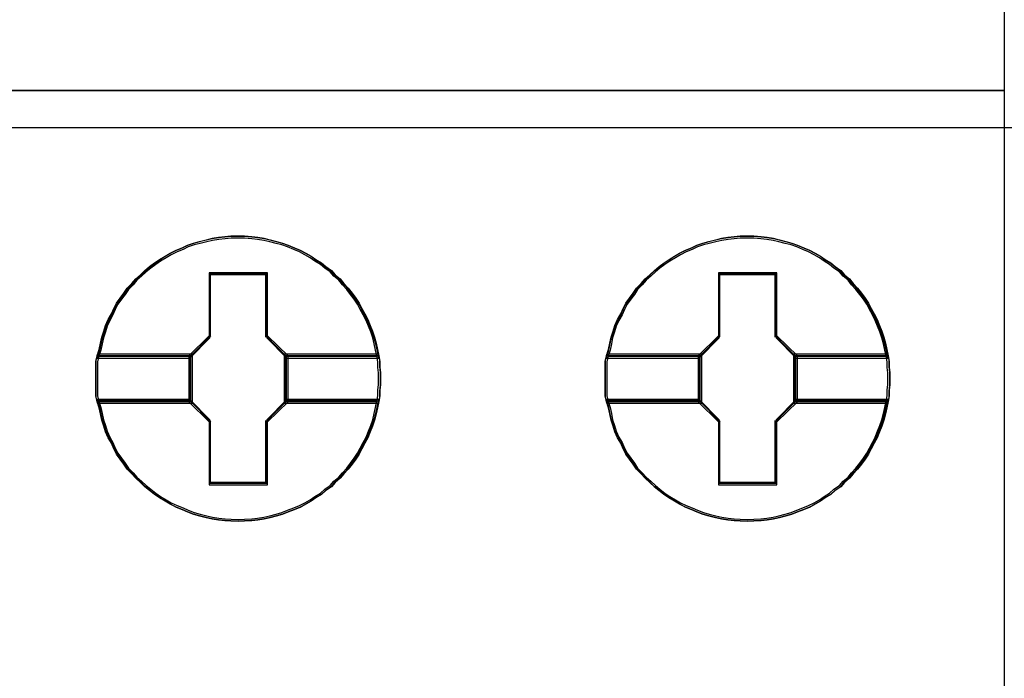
# Model space of a CAD drawing. Extents: x -543332 to -314699, y -9028 to 155584.
# Tile 95 of 256: x -448164 to -447989, y 27014 to 27131. Entities that reach past the tile are written whole.
import ezdxf

# ---------------------------------------------------------------- set-up
doc = ezdxf.new("R2010")
doc.units = 0
doc.header["$MEASUREMENT"] = 0
doc.layers.get('0').update_dxf_attribs({"color": 8})
doc.layers.add('45', color=8, linetype='Continuous')
doc.layers.add('50', color=7, linetype='Continuous')

# ---------------------------------------------------------------- blocks, each defined once
blk = doc.blocks.new('*U1080')
at = {"layer": '50', "color": 7}
blk.add_lwpolyline([(61.983887, -137.34823), (386.017439, -137.34823), (386.017439, -183.650891), (61.983887, -183.650891), (61.983887, -137.34823)], dxfattribs=at)
blk = doc.blocks.new('*A1088')
at = {"layer": '45', "color": 7}
for points in [[(205.998799, -118.999294), (224.001988, -118.999294), (224.001988, -201.99453), (205.998799, -201.99453), (205.998799, -118.999294)], [(205.993497, -182.988857), (224.00729, -182.988857), (205.993497, -182.988857)], [(212.918004, -188.107391), (212.918004, -188.213985), (212.906172, -188.314658), (212.906172, -188.41533), (212.888424, -188.516003), (212.86476, -188.628519), (212.841096, -188.735114), (212.811516, -188.84763), (212.77602, -188.954225), (212.734608, -189.054897), (212.693196, -189.161492), (212.639952, -189.256242), (212.586708, -189.356915), (212.53938, -189.451665), (212.48022, -189.540494), (212.415144, -189.629323), (212.344153, -189.718151), (212.267245, -189.801058), (212.202169, -189.878043), (212.113429, -189.955028), (212.048353, -190.032013), (211.947781, -190.097154), (211.870873, -190.168217), (211.770301, -190.227436), (211.687477, -190.286655), (211.592821, -190.339952), (211.492249, -190.39325), (211.391677, -190.434703), (211.279273, -190.476156), (211.178701, -190.51761), (211.072213, -190.547219), (210.959809, -190.576829), (210.853321, -190.600517), (210.740917, -190.618282), (210.634429, -190.630126), (210.504277, -190.636048), (210.397789, -190.64197), (210.261721, -190.636048), (210.155233, -190.630126), (210.04283, -190.618282), (209.930426, -190.600517), (209.823938, -190.576829), (209.705618, -190.547219), (209.59913, -190.51761), (209.492642, -190.476156), (209.397986, -190.434703), (209.291498, -190.39325), (209.18501, -190.339952), (209.09627, -190.286655), (208.995698, -190.227436), (208.906958, -190.168217), (208.818218, -190.097154), (208.735394, -190.032013), (208.65257, -189.955028), (208.569746, -189.878043), (208.498754, -189.801058), (208.41593, -189.718151), (208.35677, -189.629323), (208.291694, -189.540494), (208.226618, -189.451665), (208.17929, -189.356915), (208.137878, -189.256242), (208.078718, -189.161492), (208.03139, -189.054897), (208.00181, -188.954225), (207.966314, -188.84763), (207.94265, -188.735114), (207.918986, -188.628519), (207.88349, -188.516003), (207.859826, -188.41533), (207.859826, -188.314658), (207.859826, -188.213985), (207.859826, -188.107391), (207.859826, -188.006718), (207.859826, -187.906046), (207.859826, -187.805373), (207.88349, -187.704701), (207.918986, -187.592184), (207.94265, -187.479668), (207.966314, -187.373074), (208.00181, -187.266479), (208.03139, -187.165807), (208.078718, -187.059212), (208.137878, -186.95854), (208.17929, -186.863789), (208.226618, -186.769038), (208.291694, -186.68021), (208.35677, -186.591381), (208.41593, -186.502552), (208.498754, -186.419645), (208.569746, -186.336739), (208.65257, -186.265676), (208.735394, -186.188691), (208.818218, -186.117628), (208.906958, -186.052487), (208.995698, -185.993268), (209.09627, -185.934049), (209.18501, -185.880751), (209.291498, -185.827454), (209.397986, -185.786001), (209.492642, -185.738625), (209.59913, -185.703094), (209.705618, -185.673484), (209.823938, -185.643875), (209.930426, -185.620187), (210.04283, -185.602421), (210.155233, -185.590578), (210.261721, -185.578734), (210.397789, -185.578734), (210.504277, -185.578734), (210.634429, -185.590578), (210.740917, -185.602421), (210.853321, -185.620187), (210.959809, -185.643875), (211.072213, -185.673484), (211.178701, -185.703094), (211.279273, -185.738625), (211.391677, -185.786001), (211.492249, -185.827454), (211.592821, -185.880751), (211.687477, -185.934049), (211.770301, -185.993268), (211.870873, -186.052487), (211.947781, -186.117628), (212.048353, -186.188691), (212.113429, -186.265676), (212.202169, -186.336739), (212.267245, -186.419645), (212.344153, -186.502552), (212.415144, -186.591381), (212.48022, -186.68021), (212.53938, -186.769038), (212.586708, -186.863789), (212.639952, -186.95854), (212.693196, -187.059212), (212.734608, -187.165807), (212.77602, -187.266479), (212.811516, -187.373074), (212.841096, -187.479668), (212.86476, -187.592184), (212.888424, -187.704701), (212.906172, -187.805373), (212.906172, -187.906046), (212.918004, -188.006718), (212.918004, -188.107391)], [(210.398097, -185.578734), (210.262023, -185.578734), (210.15553, -185.590787), (210.043121, -185.60284), (209.930712, -185.620919), (209.824219, -185.645026), (209.705894, -185.675158), (209.599402, -185.705291), (209.492909, -185.74145), (209.398249, -185.789663), (209.291756, -185.831848), (209.185263, -185.886087), (209.096519, -185.940326), (208.995943, -186.000591), (208.907199, -186.060857), (208.818455, -186.127149), (208.735627, -186.199467), (208.6528, -186.277812), (208.569972, -186.350131), (208.498977, -186.434502), (208.416149, -186.518874), (208.356987, -186.609272), (208.291908, -186.69967), (208.226829, -186.790068), (208.179499, -186.886493), (208.138085, -186.982917), (208.078922, -187.085368), (208.031592, -187.193846), (208.002011, -187.296297), (207.966513, -187.404775), (207.942848, -187.513253), (207.919183, -187.627757), (207.883686, -187.742261), (209.534323, -187.742261), (209.889298, -187.380669), (209.889298, -186.247679), (210.900979, -186.247679), (210.900979, -187.380669), (211.255955, -187.742261), (212.888843, -187.742261), (212.865178, -187.627757), (212.841513, -187.513253), (212.811931, -187.404775), (212.776434, -187.296297), (212.73502, -187.193846), (212.693606, -187.085368), (212.64036, -186.982917), (212.587114, -186.886493), (212.539783, -186.790068), (212.480621, -186.69967), (212.415542, -186.609272), (212.344547, -186.518874), (212.267635, -186.434502), (212.202557, -186.350131), (212.113813, -186.277812), (212.048734, -186.199467), (211.948157, -186.127149), (211.871246, -186.060857), (211.770669, -186.000591), (211.687842, -185.940326), (211.593182, -185.886087), (211.492605, -185.831848), (211.392029, -185.789663), (211.27962, -185.74145), (211.179043, -185.705291), (211.072551, -185.675158), (210.960142, -185.645026), (210.853649, -185.620919), (210.74124, -185.60284), (210.634747, -185.590787), (210.50459, -185.578734), (210.398097, -185.578734)], [(207.883686, -187.742261), (209.534323, -187.742261), (209.889298, -187.380669), (209.889298, -186.247679), (210.900979, -186.247679), (210.900979, -187.380669), (211.255955, -187.742261), (212.888843, -187.742261), (212.865178, -187.627757), (212.841513, -187.513253), (212.811931, -187.404775), (212.776434, -187.296297), (212.73502, -187.193846), (212.693606, -187.085368), (212.64036, -186.982917), (212.587114, -186.886493), (212.539783, -186.790068), (212.480621, -186.69967), (212.415542, -186.609272), (212.344547, -186.518874), (212.267635, -186.434502), (212.202557, -186.350131), (212.113813, -186.277812), (212.048734, -186.199467), (211.948157, -186.127149), (211.871246, -186.060857), (211.770669, -186.000591), (211.687842, -185.940326), (211.593182, -185.886087), (211.492605, -185.831848), (211.392029, -185.789663), (211.27962, -185.74145), (211.179043, -185.705291), (211.072551, -185.675158), (210.960142, -185.645026), (210.853649, -185.620919), (210.74124, -185.60284), (210.634747, -185.590787), (210.50459, -185.578734), (210.398097, -185.578734), (210.262023, -185.578734), (210.15553, -185.590787), (210.043121, -185.60284), (209.930712, -185.620919), (209.824219, -185.645026), (209.705894, -185.675158), (209.599402, -185.705291), (209.492909, -185.74145), (209.398249, -185.789663), (209.291756, -185.831848), (209.185263, -185.886087), (209.096519, -185.940326), (208.995943, -186.000591), (208.907199, -186.060857), (208.818455, -186.127149), (208.735627, -186.199467), (208.6528, -186.277812), (208.569972, -186.350131), (208.498977, -186.434502), (208.416149, -186.518874), (208.356987, -186.609272), (208.291908, -186.69967), (208.226829, -186.790068), (208.179499, -186.886493), (208.138085, -186.982917), (208.078922, -187.085368), (208.031592, -187.193846), (208.002011, -187.296297), (207.966513, -187.404775), (207.942848, -187.513253), (207.919183, -187.627757), (207.883686, -187.742261)], [(210.397946, -185.610511), (210.263602, -185.610511), (210.158463, -185.62221), (210.047483, -185.633909), (209.936503, -185.651458), (209.831364, -185.674856), (209.714543, -185.704103), (209.609404, -185.733351), (209.504265, -185.768448), (209.410808, -185.815244), (209.305669, -185.856191), (209.20053, -185.908836), (209.112914, -185.961482), (209.013616, -186.019977), (208.926001, -186.078472), (208.838385, -186.142816), (208.75661, -186.21301), (208.674835, -186.289054), (208.593061, -186.359248), (208.522968, -186.441141), (208.441193, -186.523034), (208.382783, -186.610777), (208.318531, -186.698519), (208.254279, -186.786262), (208.207551, -186.879854), (208.166664, -186.973446), (208.108253, -187.072887), (208.061525, -187.178178), (208.032319, -187.27762), (207.997273, -187.382911), (207.973909, -187.488202), (207.950545, -187.599343), (207.915498, -187.710483), (209.545152, -187.710483), (209.895616, -187.359513), (209.895616, -186.259806), (210.894436, -186.259806), (210.894436, -187.359513), (211.244899, -187.710483), (212.85703, -187.710483), (212.833666, -187.599343), (212.810302, -187.488202), (212.781097, -187.382911), (212.74605, -187.27762), (212.705163, -187.178178), (212.664276, -187.072887), (212.611706, -186.973446), (212.559137, -186.879854), (212.512408, -186.786262), (212.453998, -186.698519), (212.389746, -186.610777), (212.319653, -186.523034), (212.24372, -186.441141), (212.179468, -186.359248), (212.091852, -186.289054), (212.027601, -186.21301), (211.928303, -186.142816), (211.852369, -186.078472), (211.753071, -186.019977), (211.671296, -185.961482), (211.577839, -185.908836), (211.478542, -185.856191), (211.379244, -185.815244), (211.268264, -185.768448), (211.168966, -185.733351), (211.063827, -185.704103), (210.952847, -185.674856), (210.847708, -185.651458), (210.736728, -185.633909), (210.631589, -185.62221), (210.503085, -185.610511), (210.397946, -185.610511)], [(207.915498, -187.710483), (209.545152, -187.710483), (209.895616, -187.359513), (209.895616, -186.259806), (210.894436, -186.259806), (210.894436, -187.359513), (211.244899, -187.710483), (212.85703, -187.710483), (212.833666, -187.599343), (212.810302, -187.488202), (212.781097, -187.382911), (212.74605, -187.27762), (212.705163, -187.178178), (212.664276, -187.072887), (212.611706, -186.973446), (212.559137, -186.879854), (212.512408, -186.786262), (212.453998, -186.698519), (212.389746, -186.610777), (212.319653, -186.523034), (212.24372, -186.441141), (212.179468, -186.359248), (212.091852, -186.289054), (212.027601, -186.21301), (211.928303, -186.142816), (211.852369, -186.078472), (211.753071, -186.019977), (211.671296, -185.961482), (211.577839, -185.908836), (211.478542, -185.856191), (211.379244, -185.815244), (211.268264, -185.768448), (211.168966, -185.733351), (211.063827, -185.704103), (210.952847, -185.674856), (210.847708, -185.651458), (210.736728, -185.633909), (210.631589, -185.62221), (210.503085, -185.610511), (210.397946, -185.610511), (210.263602, -185.610511), (210.158463, -185.62221), (210.047483, -185.633909), (209.936503, -185.651458), (209.831364, -185.674856), (209.714543, -185.704103), (209.609404, -185.733351), (209.504265, -185.768448), (209.410808, -185.815244), (209.305669, -185.856191), (209.20053, -185.908836), (209.112914, -185.961482), (209.013616, -186.019977), (208.926001, -186.078472), (208.838385, -186.142816), (208.75661, -186.21301), (208.674835, -186.289054), (208.593061, -186.359248), (208.522968, -186.441141), (208.441193, -186.523034), (208.382783, -186.610777), (208.318531, -186.698519), (208.254279, -186.786262), (208.207551, -186.879854), (208.166664, -186.973446), (208.108253, -187.072887), (208.061525, -187.178178), (208.032319, -187.27762), (207.997273, -187.382911), (207.973909, -187.488202), (207.950545, -187.599343), (207.915498, -187.710483)], [(221.968643, -188.107391), (221.968643, -188.213985), (221.956811, -188.314658), (221.956811, -188.41533), (221.939063, -188.516003), (221.915399, -188.628519), (221.891735, -188.735114), (221.862155, -188.84763), (221.826659, -188.954225), (221.785247, -189.054897), (221.743835, -189.161492), (221.690591, -189.256242), (221.637347, -189.356915), (221.590019, -189.451665), (221.530859, -189.540494), (221.465783, -189.629323), (221.394791, -189.718151), (221.317883, -189.801058), (221.252808, -189.878043), (221.164068, -189.955028), (221.098992, -190.032013), (220.99842, -190.097154), (220.921512, -190.168217), (220.82094, -190.227436), (220.738116, -190.286655), (220.64346, -190.339952), (220.542888, -190.39325), (220.442316, -190.434703), (220.329912, -190.476156), (220.22934, -190.51761), (220.122852, -190.547219), (220.010448, -190.576829), (219.90396, -190.600517), (219.791556, -190.618282), (219.685068, -190.630126), (219.554916, -190.636048), (219.448428, -190.64197), (219.31236, -190.636048), (219.205872, -190.630126), (219.093468, -190.618282), (218.981064, -190.600517), (218.874577, -190.576829), (218.756257, -190.547219), (218.649769, -190.51761), (218.543281, -190.476156), (218.448625, -190.434703), (218.342137, -190.39325), (218.235649, -190.339952), (218.146909, -190.286655), (218.046337, -190.227436), (217.957597, -190.168217), (217.868857, -190.097154), (217.786033, -190.032013), (217.703209, -189.955028), (217.620385, -189.878043), (217.549393, -189.801058), (217.466569, -189.718151), (217.407409, -189.629323), (217.342333, -189.540494), (217.277257, -189.451665), (217.229929, -189.356915), (217.188517, -189.256242), (217.129357, -189.161492), (217.082029, -189.054897), (217.052449, -188.954225), (217.016953, -188.84763), (216.993289, -188.735114), (216.969625, -188.628519), (216.934129, -188.516003), (216.910465, -188.41533), (216.910465, -188.314658), (216.910465, -188.213985), (216.910465, -188.107391), (216.910465, -188.006718), (216.910465, -187.906046), (216.910465, -187.805373), (216.934129, -187.704701), (216.969625, -187.592184), (216.993289, -187.479668), (217.016953, -187.373074), (217.052449, -187.266479), (217.082029, -187.165807), (217.129357, -187.059212), (217.188517, -186.95854), (217.229929, -186.863789), (217.277257, -186.769038), (217.342333, -186.68021), (217.407409, -186.591381), (217.466569, -186.502552), (217.549393, -186.419645), (217.620385, -186.336739), (217.703209, -186.265676), (217.786033, -186.188691), (217.868857, -186.117628), (217.957597, -186.052487), (218.046337, -185.993268), (218.146909, -185.934049), (218.235649, -185.880751), (218.342137, -185.827454), (218.448625, -185.786001), (218.543281, -185.738625), (218.649769, -185.703094), (218.756257, -185.673484), (218.874577, -185.643875), (218.981064, -185.620187), (219.093468, -185.602421), (219.205872, -185.590578), (219.31236, -185.578734), (219.448428, -185.578734), (219.554916, -185.578734), (219.685068, -185.590578), (219.791556, -185.602421), (219.90396, -185.620187), (220.010448, -185.643875), (220.122852, -185.673484), (220.22934, -185.703094), (220.329912, -185.738625), (220.442316, -185.786001), (220.542888, -185.827454), (220.64346, -185.880751), (220.738116, -185.934049), (220.82094, -185.993268), (220.921512, -186.052487), (220.99842, -186.117628), (221.098992, -186.188691), (221.164068, -186.265676), (221.252808, -186.336739), (221.317883, -186.419645), (221.394791, -186.502552), (221.465783, -186.591381), (221.530859, -186.68021), (221.590019, -186.769038), (221.637347, -186.863789), (221.690591, -186.95854), (221.743835, -187.059212), (221.785247, -187.165807), (221.826659, -187.266479), (221.862155, -187.373074), (221.891735, -187.479668), (221.915399, -187.592184), (221.939063, -187.704701), (221.956811, -187.805373), (221.956811, -187.906046), (221.968643, -188.006718), (221.968643, -188.107391)], [(219.446085, -185.578734), (219.310011, -185.578734), (219.203518, -185.590787), (219.091109, -185.60284), (218.9787, -185.620919), (218.872207, -185.645026), (218.753882, -185.675158), (218.647389, -185.705291), (218.540897, -185.74145), (218.446237, -185.789663), (218.339744, -185.831848), (218.233251, -185.886087), (218.144507, -185.940326), (218.043931, -186.000591), (217.955187, -186.060857), (217.866443, -186.127149), (217.783615, -186.199467), (217.700788, -186.277812), (217.61796, -186.350131), (217.546965, -186.434502), (217.464137, -186.518874), (217.404975, -186.609272), (217.339896, -186.69967), (217.274817, -186.790068), (217.227487, -186.886493), (217.186073, -186.982917), (217.12691, -187.085368), (217.07958, -187.193846), (217.049999, -187.296297), (217.014501, -187.404775), (216.990836, -187.513253), (216.967171, -187.627757), (216.931674, -187.742261), (218.582311, -187.742261), (218.937286, -187.380669), (218.937286, -186.247679), (219.948967, -186.247679), (219.948967, -187.380669), (220.303943, -187.742261), (221.936831, -187.742261), (221.913166, -187.627757), (221.889501, -187.513253), (221.859919, -187.404775), (221.824422, -187.296297), (221.783008, -187.193846), (221.741594, -187.085368), (221.688348, -186.982917), (221.635101, -186.886493), (221.587771, -186.790068), (221.528609, -186.69967), (221.46353, -186.609272), (221.392535, -186.518874), (221.315623, -186.434502), (221.250544, -186.350131), (221.161801, -186.277812), (221.096722, -186.199467), (220.996145, -186.127149), (220.919234, -186.060857), (220.818657, -186.000591), (220.73583, -185.940326), (220.64117, -185.886087), (220.540593, -185.831848), (220.440017, -185.789663), (220.327608, -185.74145), (220.227031, -185.705291), (220.120539, -185.675158), (220.00813, -185.645026), (219.901637, -185.620919), (219.789228, -185.60284), (219.682735, -185.590787), (219.552577, -185.578734), (219.446085, -185.578734)], [(216.931674, -187.742261), (218.582311, -187.742261), (218.937286, -187.380669), (218.937286, -186.247679), (219.948967, -186.247679), (219.948967, -187.380669), (220.303943, -187.742261), (221.936831, -187.742261), (221.913166, -187.627757), (221.889501, -187.513253), (221.859919, -187.404775), (221.824422, -187.296297), (221.783008, -187.193846), (221.741594, -187.085368), (221.688348, -186.982917), (221.635101, -186.886493), (221.587771, -186.790068), (221.528609, -186.69967), (221.46353, -186.609272), (221.392535, -186.518874), (221.315623, -186.434502), (221.250544, -186.350131), (221.161801, -186.277812), (221.096722, -186.199467), (220.996145, -186.127149), (220.919234, -186.060857), (220.818657, -186.000591), (220.73583, -185.940326), (220.64117, -185.886087), (220.540593, -185.831848), (220.440017, -185.789663), (220.327608, -185.74145), (220.227031, -185.705291), (220.120539, -185.675158), (220.00813, -185.645026), (219.901637, -185.620919), (219.789228, -185.60284), (219.682735, -185.590787), (219.552577, -185.578734), (219.446085, -185.578734), (219.310011, -185.578734), (219.203518, -185.590787), (219.091109, -185.60284), (218.9787, -185.620919), (218.872207, -185.645026), (218.753882, -185.675158), (218.647389, -185.705291), (218.540897, -185.74145), (218.446237, -185.789663), (218.339744, -185.831848), (218.233251, -185.886087), (218.144507, -185.940326), (218.043931, -186.000591), (217.955187, -186.060857), (217.866443, -186.127149), (217.783615, -186.199467), (217.700788, -186.277812), (217.61796, -186.350131), (217.546965, -186.434502), (217.464137, -186.518874), (217.404975, -186.609272), (217.339896, -186.69967), (217.274817, -186.790068), (217.227487, -186.886493), (217.186073, -186.982917), (217.12691, -187.085368), (217.07958, -187.193846), (217.049999, -187.296297), (217.014501, -187.404775), (216.990836, -187.513253), (216.967171, -187.627757), (216.931674, -187.742261)], [(219.445934, -185.610511), (219.31159, -185.610511), (219.206451, -185.62221), (219.095471, -185.633909), (218.984491, -185.651458), (218.879352, -185.674856), (218.762531, -185.704103), (218.657392, -185.733351), (218.552253, -185.768448), (218.458796, -185.815244), (218.353657, -185.856191), (218.248518, -185.908836), (218.160902, -185.961482), (218.061604, -186.019977), (217.973989, -186.078472), (217.886373, -186.142816), (217.804598, -186.21301), (217.722823, -186.289054), (217.641048, -186.359248), (217.570956, -186.441141), (217.489181, -186.523034), (217.43077, -186.610777), (217.366519, -186.698519), (217.302267, -186.786262), (217.255539, -186.879854), (217.214651, -186.973446), (217.156241, -187.072887), (217.109512, -187.178178), (217.080307, -187.27762), (217.045261, -187.382911), (217.021897, -187.488202), (216.998532, -187.599343), (216.963486, -187.710483), (218.59314, -187.710483), (218.943604, -187.359513), (218.943604, -186.259806), (219.942424, -186.259806), (219.942424, -187.359513), (220.292887, -187.710483), (221.905018, -187.710483), (221.881654, -187.599343), (221.85829, -187.488202), (221.829085, -187.382911), (221.794038, -187.27762), (221.753151, -187.178178), (221.712264, -187.072887), (221.659694, -186.973446), (221.607125, -186.879854), (221.560396, -186.786262), (221.501986, -186.698519), (221.437734, -186.610777), (221.367641, -186.523034), (221.291708, -186.441141), (221.227456, -186.359248), (221.13984, -186.289054), (221.075589, -186.21301), (220.976291, -186.142816), (220.900357, -186.078472), (220.801059, -186.019977), (220.719284, -185.961482), (220.625827, -185.908836), (220.526529, -185.856191), (220.427232, -185.815244), (220.316251, -185.768448), (220.216954, -185.733351), (220.111815, -185.704103), (220.000835, -185.674856), (219.895696, -185.651458), (219.784715, -185.633909), (219.679577, -185.62221), (219.551073, -185.610511), (219.445934, -185.610511)], [(216.963486, -187.710483), (218.59314, -187.710483), (218.943604, -187.359513), (218.943604, -186.259806), (219.942424, -186.259806), (219.942424, -187.359513), (220.292887, -187.710483), (221.905018, -187.710483), (221.881654, -187.599343), (221.85829, -187.488202), (221.829085, -187.382911), (221.794038, -187.27762), (221.753151, -187.178178), (221.712264, -187.072887), (221.659694, -186.973446), (221.607125, -186.879854), (221.560396, -186.786262), (221.501986, -186.698519), (221.437734, -186.610777), (221.367641, -186.523034), (221.291708, -186.441141), (221.227456, -186.359248), (221.13984, -186.289054), (221.075589, -186.21301), (220.976291, -186.142816), (220.900357, -186.078472), (220.801059, -186.019977), (220.719284, -185.961482), (220.625827, -185.908836), (220.526529, -185.856191), (220.427232, -185.815244), (220.316251, -185.768448), (220.216954, -185.733351), (220.111815, -185.704103), (220.000835, -185.674856), (219.895696, -185.651458), (219.784715, -185.633909), (219.679577, -185.62221), (219.551073, -185.610511), (219.445934, -185.610511), (219.31159, -185.610511), (219.206451, -185.62221), (219.095471, -185.633909), (218.984491, -185.651458), (218.879352, -185.674856), (218.762531, -185.704103), (218.657392, -185.733351), (218.552253, -185.768448), (218.458796, -185.815244), (218.353657, -185.856191), (218.248518, -185.908836), (218.160902, -185.961482), (218.061604, -186.019977), (217.973989, -186.078472), (217.886373, -186.142816), (217.804598, -186.21301), (217.722823, -186.289054), (217.641048, -186.359248), (217.570956, -186.441141), (217.489181, -186.523034), (217.43077, -186.610777), (217.366519, -186.698519), (217.302267, -186.786262), (217.255539, -186.879854), (217.214651, -186.973446), (217.156241, -187.072887), (217.109512, -187.178178), (217.080307, -187.27762), (217.045261, -187.382911), (217.021897, -187.488202), (216.998532, -187.599343), (216.963486, -187.710483)], [(210.912973, -186.227527), (209.875461, -186.227527), (209.875461, -187.345919), (209.511422, -187.702853), (209.511422, -188.517851), (209.875461, -188.874785), (209.875461, -189.993177), (210.912973, -189.993177), (210.912973, -188.874785), (211.277013, -188.517851), (211.277013, -187.702853), (210.912973, -187.345919), (210.912973, -186.227527)], [(210.894279, -186.259305), (209.894155, -186.259305), (209.894155, -187.358821), (209.543235, -187.70973), (209.543235, -188.510973), (209.894155, -188.861883), (209.894155, -189.961399), (210.894279, -189.961399), (210.894279, -188.861883), (211.2452, -188.510973), (211.2452, -187.70973), (210.894279, -187.358821), (210.894279, -186.259305)], [(209.885218, -186.25136), (210.903216, -186.25136), (209.885218, -186.25136)], [(209.885218, -187.368874), (209.885218, -186.25136), (209.885218, -187.368874)], [(210.884659, -187.368874), (210.884659, -186.25136), (210.884659, -187.368874)], [(219.963612, -186.227527), (218.9261, -186.227527), (218.9261, -187.345919), (218.562061, -187.702853), (218.562061, -188.517851), (218.9261, -188.874785), (218.9261, -189.993177), (219.963612, -189.993177), (219.963612, -188.874785), (220.327652, -188.517851), (220.327652, -187.702853), (219.963612, -187.345919), (219.963612, -186.227527)], [(218.935857, -186.25136), (219.953855, -186.25136), (218.935857, -186.25136)], [(218.935857, -187.368874), (218.935857, -186.25136), (218.935857, -187.368874)], [(219.932647, -187.368874), (219.932647, -186.25136), (219.932647, -187.368874)], [(209.535282, -187.721076), (209.903776, -187.350337), (209.535282, -187.721076)], [(211.253153, -187.721076), (210.884659, -187.350337), (211.253153, -187.721076)], [(218.585921, -187.721076), (218.954415, -187.350337), (218.585921, -187.721076)], [(220.303792, -187.721076), (219.932647, -187.350337), (220.303792, -187.721076)], [(209.577698, -187.676058), (207.884107, -187.676058), (207.859826, -187.783839), (207.859826, -187.89162), (207.859826, -187.999401), (207.859826, -188.107182), (207.859826, -188.221303), (207.859826, -188.329084), (207.859826, -188.436865), (207.884107, -188.544646), (209.577698, -188.544646), (209.577698, -187.676058)], [(209.577698, -188.544646), (209.577698, -187.676058), (207.884107, -187.676058), (207.859826, -187.783839), (207.859826, -187.89162), (207.859826, -187.999401), (207.859826, -188.107182), (207.859826, -188.221303), (207.859826, -188.329084), (207.859826, -188.436865), (207.884107, -188.544646), (209.577698, -188.544646)], [(209.545886, -187.707835), (207.91502, -187.707835), (207.891639, -187.80773), (207.891639, -187.907625), (207.891639, -188.007519), (207.891639, -188.107414), (207.891639, -188.213185), (207.891639, -188.313079), (207.891639, -188.412974), (207.91502, -188.512869), (209.545886, -188.512869), (209.545886, -187.707835)], [(209.545886, -188.512869), (209.545886, -187.707835), (207.91502, -187.707835), (207.891639, -187.80773), (207.891639, -187.907625), (207.891639, -188.007519), (207.891639, -188.107414), (207.891639, -188.213185), (207.891639, -188.313079), (207.891639, -188.412974), (207.91502, -188.512869), (209.545886, -188.512869)], [(207.907545, -187.699891), (209.553839, -187.699891), (207.907545, -187.699891)], [(209.535282, -187.699891), (209.535282, -188.520813), (209.535282, -187.699891)], [(212.887626, -187.676058), (211.210737, -187.676058), (211.210737, -188.544646), (212.887626, -188.544646), (212.905853, -188.436865), (212.905853, -188.329084), (212.918004, -188.221303), (212.918004, -188.107182), (212.918004, -187.999401), (212.905853, -187.89162), (212.905853, -187.783839), (212.887626, -187.676058)], [(211.210737, -187.676058), (211.210737, -188.544646), (212.887626, -188.544646), (212.905853, -188.436865), (212.905853, -188.329084), (212.918004, -188.221303), (212.918004, -188.107182), (212.918004, -187.999401), (212.905853, -187.89162), (212.905853, -187.783839), (212.887626, -187.676058), (211.210737, -187.676058)], [(211.234596, -187.699891), (212.864984, -187.699891), (211.234596, -187.699891)], [(211.234596, -187.699891), (211.234596, -188.520813), (211.234596, -187.699891)], [(212.856946, -187.707835), (211.242549, -187.707835), (211.242549, -188.512869), (212.856946, -188.512869), (212.874493, -188.412974), (212.874493, -188.313079), (212.886192, -188.213185), (212.886192, -188.107414), (212.886192, -188.007519), (212.874493, -187.907625), (212.874493, -187.80773), (212.856946, -187.707835)], [(211.242549, -187.707835), (211.242549, -188.512869), (212.856946, -188.512869), (212.874493, -188.412974), (212.874493, -188.313079), (212.886192, -188.213185), (212.886192, -188.107414), (212.886192, -188.007519), (212.874493, -187.907625), (212.874493, -187.80773), (212.856946, -187.707835), (211.242549, -187.707835)], [(218.628337, -187.676058), (216.934746, -187.676058), (216.910465, -187.783839), (216.910465, -187.89162), (216.910465, -187.999401), (216.910465, -188.107182), (216.910465, -188.221303), (216.910465, -188.329084), (216.910465, -188.436865), (216.934746, -188.544646), (218.628337, -188.544646), (218.628337, -187.676058)], [(218.628337, -188.544646), (218.628337, -187.676058), (216.934746, -187.676058), (216.910465, -187.783839), (216.910465, -187.89162), (216.910465, -187.999401), (216.910465, -188.107182), (216.910465, -188.221303), (216.910465, -188.329084), (216.910465, -188.436865), (216.934746, -188.544646), (218.628337, -188.544646)], [(218.596525, -187.707835), (216.965659, -187.707835), (216.942278, -187.80773), (216.942278, -187.907625), (216.942278, -188.007519), (216.942278, -188.107414), (216.942278, -188.213185), (216.942278, -188.313079), (216.942278, -188.412974), (216.965659, -188.512869), (218.596525, -188.512869), (218.596525, -187.707835)], [(218.596525, -188.512869), (218.596525, -187.707835), (216.965659, -187.707835), (216.942278, -187.80773), (216.942278, -187.907625), (216.942278, -188.007519), (216.942278, -188.107414), (216.942278, -188.213185), (216.942278, -188.313079), (216.942278, -188.412974), (216.965659, -188.512869), (218.596525, -188.512869)], [(216.955533, -187.699891), (218.604478, -187.699891), (216.955533, -187.699891)], [(218.585921, -187.699891), (218.585921, -188.520813), (218.585921, -187.699891)], [(221.938265, -187.676058), (220.261376, -187.676058), (220.261376, -188.544646), (221.938265, -188.544646), (221.956492, -188.436865), (221.956492, -188.329084), (221.968643, -188.221303), (221.968643, -188.107182), (221.968643, -187.999401), (221.956492, -187.89162), (221.956492, -187.783839), (221.938265, -187.676058)], [(220.261376, -187.676058), (220.261376, -188.544646), (221.938265, -188.544646), (221.956492, -188.436865), (221.956492, -188.329084), (221.968643, -188.221303), (221.968643, -188.107182), (221.968643, -187.999401), (221.956492, -187.89162), (221.956492, -187.783839), (221.938265, -187.676058), (220.261376, -187.676058)], [(220.285235, -187.699891), (221.915622, -187.699891), (220.285235, -187.699891)], [(220.285235, -187.699891), (220.285235, -188.520813), (220.285235, -187.699891)], [(221.907584, -187.707835), (220.293188, -187.707835), (220.293188, -188.512869), (221.907584, -188.512869), (221.925132, -188.412974), (221.925132, -188.313079), (221.936831, -188.213185), (221.936831, -188.107414), (221.936831, -188.007519), (221.925132, -187.907625), (221.925132, -187.80773), (221.907584, -187.707835)], [(220.293188, -187.707835), (220.293188, -188.512869), (221.907584, -188.512869), (221.925132, -188.412974), (221.925132, -188.313079), (221.936831, -188.213185), (221.936831, -188.107414), (221.936831, -188.007519), (221.925132, -187.907625), (221.925132, -187.80773), (221.907584, -187.707835), (220.293188, -187.707835)], [(212.888843, -188.478443), (211.255955, -188.478443), (210.900979, -188.840035), (210.900979, -189.973024), (209.889298, -189.973024), (209.889298, -188.840035), (209.534323, -188.478443), (207.883686, -188.478443), (207.919183, -188.592947), (207.942848, -188.701425), (207.966513, -188.815929), (208.002011, -188.924407), (208.031592, -189.026858), (208.078922, -189.135335), (208.138085, -189.23176), (208.179499, -189.334211), (208.226829, -189.430636), (208.291908, -189.521034), (208.356987, -189.611432), (208.416149, -189.70183), (208.498977, -189.786202), (208.569972, -189.864547), (208.6528, -189.942892), (208.735627, -190.021237), (208.818455, -190.087529), (208.907199, -190.159847), (208.995943, -190.220112), (209.096519, -190.280378), (209.185263, -190.334617), (209.291756, -190.388855), (209.398249, -190.431041), (209.492909, -190.473227), (209.599402, -190.515413), (209.705894, -190.545545), (209.824219, -190.575678), (209.930712, -190.599784), (210.043121, -190.617864), (210.15553, -190.629917), (210.262023, -190.635944), (210.398097, -190.64197), (210.50459, -190.635944), (210.634747, -190.629917), (210.74124, -190.617864), (210.853649, -190.599784), (210.960142, -190.575678), (211.072551, -190.545545), (211.179043, -190.515413), (211.27962, -190.473227), (211.392029, -190.431041), (211.492605, -190.388855), (211.593182, -190.334617), (211.687842, -190.280378), (211.770669, -190.220112), (211.871246, -190.159847), (211.948157, -190.087529), (212.048734, -190.021237), (212.113813, -189.942892), (212.202557, -189.864547), (212.267635, -189.786202), (212.344547, -189.70183), (212.415542, -189.611432), (212.480621, -189.521034), (212.539783, -189.430636), (212.587114, -189.334211), (212.64036, -189.23176), (212.693606, -189.135335), (212.73502, -189.026858), (212.776434, -188.924407), (212.811931, -188.815929), (212.841513, -188.701425), (212.865178, -188.592947), (212.888843, -188.478443)], [(209.889298, -189.973024), (209.889298, -188.840035), (209.534323, -188.478443), (207.883686, -188.478443), (207.919183, -188.592947), (207.942848, -188.701425), (207.966513, -188.815929), (208.002011, -188.924407), (208.031592, -189.026858), (208.078922, -189.135335), (208.138085, -189.23176), (208.179499, -189.334211), (208.226829, -189.430636), (208.291908, -189.521034), (208.356987, -189.611432), (208.416149, -189.70183), (208.498977, -189.786202), (208.569972, -189.864547), (208.6528, -189.942892), (208.735627, -190.021237), (208.818455, -190.087529), (208.907199, -190.159847), (208.995943, -190.220112), (209.096519, -190.280378), (209.185263, -190.334617), (209.291756, -190.388855), (209.398249, -190.431041), (209.492909, -190.473227), (209.599402, -190.515413), (209.705894, -190.545545), (209.824219, -190.575678), (209.930712, -190.599784), (210.043121, -190.617864), (210.15553, -190.629917), (210.262023, -190.635944), (210.398097, -190.64197), (210.50459, -190.635944), (210.634747, -190.629917), (210.74124, -190.617864), (210.853649, -190.599784), (210.960142, -190.575678), (211.072551, -190.545545), (211.179043, -190.515413), (211.27962, -190.473227), (211.392029, -190.431041), (211.492605, -190.388855), (211.593182, -190.334617), (211.687842, -190.280378), (211.770669, -190.220112), (211.871246, -190.159847), (211.948157, -190.087529), (212.048734, -190.021237), (212.113813, -189.942892), (212.202557, -189.864547), (212.267635, -189.786202), (212.344547, -189.70183), (212.415542, -189.611432), (212.480621, -189.521034), (212.539783, -189.430636), (212.587114, -189.334211), (212.64036, -189.23176), (212.693606, -189.135335), (212.73502, -189.026858), (212.776434, -188.924407), (212.811931, -188.815929), (212.841513, -188.701425), (212.865178, -188.592947), (212.888843, -188.478443), (211.255955, -188.478443), (210.900979, -188.840035), (210.900979, -189.973024), (209.889298, -189.973024)], [(207.907545, -188.502276), (209.553839, -188.502276), (207.907545, -188.502276)], [(212.85703, -188.51022), (211.244899, -188.51022), (210.894436, -188.861191), (210.894436, -189.960897), (209.895616, -189.960897), (209.895616, -188.861191), (209.545152, -188.51022), (207.915498, -188.51022), (207.950545, -188.621361), (207.973909, -188.726652), (207.997273, -188.837793), (208.032319, -188.943084), (208.061525, -189.042525), (208.108253, -189.147816), (208.166664, -189.241408), (208.207551, -189.34085), (208.254279, -189.434442), (208.318531, -189.522185), (208.382783, -189.609927), (208.441193, -189.69767), (208.522968, -189.779563), (208.593061, -189.855606), (208.674835, -189.93165), (208.75661, -190.007694), (208.838385, -190.072038), (208.926001, -190.142232), (209.013616, -190.200727), (209.112914, -190.259222), (209.20053, -190.311868), (209.305669, -190.364513), (209.410808, -190.40546), (209.504265, -190.446406), (209.609404, -190.487353), (209.714543, -190.5166), (209.831364, -190.545848), (209.936503, -190.569246), (210.047483, -190.586794), (210.158463, -190.598493), (210.263602, -190.604343), (210.397946, -190.610192), (210.503085, -190.604343), (210.631589, -190.598493), (210.736728, -190.586794), (210.847708, -190.569246), (210.952847, -190.545848), (211.063827, -190.5166), (211.168966, -190.487353), (211.268264, -190.446406), (211.379244, -190.40546), (211.478542, -190.364513), (211.577839, -190.311868), (211.671296, -190.259222), (211.753071, -190.200727), (211.852369, -190.142232), (211.928303, -190.072038), (212.027601, -190.007694), (212.091852, -189.93165), (212.179468, -189.855606), (212.24372, -189.779563), (212.319653, -189.69767), (212.389746, -189.609927), (212.453998, -189.522185), (212.512408, -189.434442), (212.559137, -189.34085), (212.611706, -189.241408), (212.664276, -189.147816), (212.705163, -189.042525), (212.74605, -188.943084), (212.781097, -188.837793), (212.810302, -188.726652), (212.833666, -188.621361), (212.85703, -188.51022)], [(209.895616, -189.960897), (209.895616, -188.861191), (209.545152, -188.51022), (207.915498, -188.51022), (207.950545, -188.621361), (207.973909, -188.726652), (207.997273, -188.837793), (208.032319, -188.943084), (208.061525, -189.042525), (208.108253, -189.147816), (208.166664, -189.241408), (208.207551, -189.34085), (208.254279, -189.434442), (208.318531, -189.522185), (208.382783, -189.609927), (208.441193, -189.69767), (208.522968, -189.779563), (208.593061, -189.855606), (208.674835, -189.93165), (208.75661, -190.007694), (208.838385, -190.072038), (208.926001, -190.142232), (209.013616, -190.200727), (209.112914, -190.259222), (209.20053, -190.311868), (209.305669, -190.364513), (209.410808, -190.40546), (209.504265, -190.446406), (209.609404, -190.487353), (209.714543, -190.5166), (209.831364, -190.545848), (209.936503, -190.569246), (210.047483, -190.586794), (210.158463, -190.598493), (210.263602, -190.604343), (210.397946, -190.610192), (210.503085, -190.604343), (210.631589, -190.598493), (210.736728, -190.586794), (210.847708, -190.569246), (210.952847, -190.545848), (211.063827, -190.5166), (211.168966, -190.487353), (211.268264, -190.446406), (211.379244, -190.40546), (211.478542, -190.364513), (211.577839, -190.311868), (211.671296, -190.259222), (211.753071, -190.200727), (211.852369, -190.142232), (211.928303, -190.072038), (212.027601, -190.007694), (212.091852, -189.93165), (212.179468, -189.855606), (212.24372, -189.779563), (212.319653, -189.69767), (212.389746, -189.609927), (212.453998, -189.522185), (212.512408, -189.434442), (212.559137, -189.34085), (212.611706, -189.241408), (212.664276, -189.147816), (212.705163, -189.042525), (212.74605, -188.943084), (212.781097, -188.837793), (212.810302, -188.726652), (212.833666, -188.621361), (212.85703, -188.51022), (211.244899, -188.51022), (210.894436, -188.861191), (210.894436, -189.960897), (209.895616, -189.960897)], [(209.535282, -188.502276), (209.903776, -188.870367), (209.535282, -188.502276)], [(211.253153, -188.502276), (210.884659, -188.870367), (211.253153, -188.502276)], [(211.234596, -188.502276), (212.864984, -188.502276), (211.234596, -188.502276)], [(221.936831, -188.478443), (220.303943, -188.478443), (219.948967, -188.840035), (219.948967, -189.973024), (218.937286, -189.973024), (218.937286, -188.840035), (218.582311, -188.478443), (216.931674, -188.478443), (216.967171, -188.592947), (216.990836, -188.701425), (217.014501, -188.815929), (217.049999, -188.924407), (217.07958, -189.026858), (217.12691, -189.135335), (217.186073, -189.23176), (217.227487, -189.334211), (217.274817, -189.430636), (217.339896, -189.521034), (217.404975, -189.611432), (217.464137, -189.70183), (217.546965, -189.786202), (217.61796, -189.864547), (217.700788, -189.942892), (217.783615, -190.021237), (217.866443, -190.087529), (217.955187, -190.159847), (218.043931, -190.220112), (218.144507, -190.280378), (218.233251, -190.334617), (218.339744, -190.388855), (218.446237, -190.431041), (218.540897, -190.473227), (218.647389, -190.515413), (218.753882, -190.545545), (218.872207, -190.575678), (218.9787, -190.599784), (219.091109, -190.617864), (219.203518, -190.629917), (219.310011, -190.635944), (219.446085, -190.64197), (219.552577, -190.635944), (219.682735, -190.629917), (219.789228, -190.617864), (219.901637, -190.599784), (220.00813, -190.575678), (220.120539, -190.545545), (220.227031, -190.515413), (220.327608, -190.473227), (220.440017, -190.431041), (220.540593, -190.388855), (220.64117, -190.334617), (220.73583, -190.280378), (220.818657, -190.220112), (220.919234, -190.159847), (220.996145, -190.087529), (221.096722, -190.021237), (221.161801, -189.942892), (221.250544, -189.864547), (221.315623, -189.786202), (221.392535, -189.70183), (221.46353, -189.611432), (221.528609, -189.521034), (221.587771, -189.430636), (221.635101, -189.334211), (221.688348, -189.23176), (221.741594, -189.135335), (221.783008, -189.026858), (221.824422, -188.924407), (221.859919, -188.815929), (221.889501, -188.701425), (221.913166, -188.592947), (221.936831, -188.478443)], [(218.937286, -189.973024), (218.937286, -188.840035), (218.582311, -188.478443), (216.931674, -188.478443), (216.967171, -188.592947), (216.990836, -188.701425), (217.014501, -188.815929), (217.049999, -188.924407), (217.07958, -189.026858), (217.12691, -189.135335), (217.186073, -189.23176), (217.227487, -189.334211), (217.274817, -189.430636), (217.339896, -189.521034), (217.404975, -189.611432), (217.464137, -189.70183), (217.546965, -189.786202), (217.61796, -189.864547), (217.700788, -189.942892), (217.783615, -190.021237), (217.866443, -190.087529), (217.955187, -190.159847), (218.043931, -190.220112), (218.144507, -190.280378), (218.233251, -190.334617), (218.339744, -190.388855), (218.446237, -190.431041), (218.540897, -190.473227), (218.647389, -190.515413), (218.753882, -190.545545), (218.872207, -190.575678), (218.9787, -190.599784), (219.091109, -190.617864), (219.203518, -190.629917), (219.310011, -190.635944), (219.446085, -190.64197), (219.552577, -190.635944), (219.682735, -190.629917), (219.789228, -190.617864), (219.901637, -190.599784), (220.00813, -190.575678), (220.120539, -190.545545), (220.227031, -190.515413), (220.327608, -190.473227), (220.440017, -190.431041), (220.540593, -190.388855), (220.64117, -190.334617), (220.73583, -190.280378), (220.818657, -190.220112), (220.919234, -190.159847), (220.996145, -190.087529), (221.096722, -190.021237), (221.161801, -189.942892), (221.250544, -189.864547), (221.315623, -189.786202), (221.392535, -189.70183), (221.46353, -189.611432), (221.528609, -189.521034), (221.587771, -189.430636), (221.635101, -189.334211), (221.688348, -189.23176), (221.741594, -189.135335), (221.783008, -189.026858), (221.824422, -188.924407), (221.859919, -188.815929), (221.889501, -188.701425), (221.913166, -188.592947), (221.936831, -188.478443), (220.303943, -188.478443), (219.948967, -188.840035), (219.948967, -189.973024), (218.937286, -189.973024)], [(216.955533, -188.502276), (218.604478, -188.502276), (216.955533, -188.502276)], [(221.905018, -188.51022), (220.292887, -188.51022), (219.942424, -188.861191), (219.942424, -189.960897), (218.943604, -189.960897), (218.943604, -188.861191), (218.59314, -188.51022), (216.963486, -188.51022), (216.998532, -188.621361), (217.021897, -188.726652), (217.045261, -188.837793), (217.080307, -188.943084), (217.109512, -189.042525), (217.156241, -189.147816), (217.214651, -189.241408), (217.255539, -189.34085), (217.302267, -189.434442), (217.366519, -189.522185), (217.43077, -189.609927), (217.489181, -189.69767), (217.570956, -189.779563), (217.641048, -189.855606), (217.722823, -189.93165), (217.804598, -190.007694), (217.886373, -190.072038), (217.973989, -190.142232), (218.061604, -190.200727), (218.160902, -190.259222), (218.248518, -190.311868), (218.353657, -190.364513), (218.458796, -190.40546), (218.552253, -190.446406), (218.657392, -190.487353), (218.762531, -190.5166), (218.879352, -190.545848), (218.984491, -190.569246), (219.095471, -190.586794), (219.206451, -190.598493), (219.31159, -190.604343), (219.445934, -190.610192), (219.551073, -190.604343), (219.679577, -190.598493), (219.784715, -190.586794), (219.895696, -190.569246), (220.000835, -190.545848), (220.111815, -190.5166), (220.216954, -190.487353), (220.316251, -190.446406), (220.427232, -190.40546), (220.526529, -190.364513), (220.625827, -190.311868), (220.719284, -190.259222), (220.801059, -190.200727), (220.900357, -190.142232), (220.976291, -190.072038), (221.075589, -190.007694), (221.13984, -189.93165), (221.227456, -189.855606), (221.291708, -189.779563), (221.367641, -189.69767), (221.437734, -189.609927), (221.501986, -189.522185), (221.560396, -189.434442), (221.607125, -189.34085), (221.659694, -189.241408), (221.712264, -189.147816), (221.753151, -189.042525), (221.794038, -188.943084), (221.829085, -188.837793), (221.85829, -188.726652), (221.881654, -188.621361), (221.905018, -188.51022)], [(218.943604, -189.960897), (218.943604, -188.861191), (218.59314, -188.51022), (216.963486, -188.51022), (216.998532, -188.621361), (217.021897, -188.726652), (217.045261, -188.837793), (217.080307, -188.943084), (217.109512, -189.042525), (217.156241, -189.147816), (217.214651, -189.241408), (217.255539, -189.34085), (217.302267, -189.434442), (217.366519, -189.522185), (217.43077, -189.609927), (217.489181, -189.69767), (217.570956, -189.779563), (217.641048, -189.855606), (217.722823, -189.93165), (217.804598, -190.007694), (217.886373, -190.072038), (217.973989, -190.142232), (218.061604, -190.200727), (218.160902, -190.259222), (218.248518, -190.311868), (218.353657, -190.364513), (218.458796, -190.40546), (218.552253, -190.446406), (218.657392, -190.487353), (218.762531, -190.5166), (218.879352, -190.545848), (218.984491, -190.569246), (219.095471, -190.586794), (219.206451, -190.598493), (219.31159, -190.604343), (219.445934, -190.610192), (219.551073, -190.604343), (219.679577, -190.598493), (219.784715, -190.586794), (219.895696, -190.569246), (220.000835, -190.545848), (220.111815, -190.5166), (220.216954, -190.487353), (220.316251, -190.446406), (220.427232, -190.40546), (220.526529, -190.364513), (220.625827, -190.311868), (220.719284, -190.259222), (220.801059, -190.200727), (220.900357, -190.142232), (220.976291, -190.072038), (221.075589, -190.007694), (221.13984, -189.93165), (221.227456, -189.855606), (221.291708, -189.779563), (221.367641, -189.69767), (221.437734, -189.609927), (221.501986, -189.522185), (221.560396, -189.434442), (221.607125, -189.34085), (221.659694, -189.241408), (221.712264, -189.147816), (221.753151, -189.042525), (221.794038, -188.943084), (221.829085, -188.837793), (221.85829, -188.726652), (221.881654, -188.621361), (221.905018, -188.51022), (220.292887, -188.51022), (219.942424, -188.861191), (219.942424, -189.960897), (218.943604, -189.960897)], [(218.585921, -188.502276), (218.954415, -188.870367), (218.585921, -188.502276)], [(220.303792, -188.502276), (219.932647, -188.870367), (220.303792, -188.502276)], [(220.285235, -188.502276), (221.915622, -188.502276), (220.285235, -188.502276)], [(209.885218, -189.969343), (209.885218, -188.85183), (209.885218, -189.969343)], [(210.884659, -189.969343), (210.884659, -188.85183), (210.884659, -189.969343)], [(218.935857, -189.969343), (218.935857, -188.85183), (218.935857, -189.969343)], [(219.932647, -189.969343), (219.932647, -188.85183), (219.932647, -189.969343)], [(209.885218, -189.950807), (210.903216, -189.950807), (209.885218, -189.950807)], [(218.935857, -189.950807), (219.953855, -189.950807), (218.935857, -189.950807)]]:
    blk.add_lwpolyline(points, close=True, dxfattribs=at)
at = {"layer": '45', "color": 3}
blk.add_lwpolyline([(219.944918, -186.259305), (218.944794, -186.259305), (218.944794, -187.358821), (218.593874, -187.70973), (218.593874, -188.510973), (218.944794, -188.861883), (218.944794, -189.961399), (219.944918, -189.961399), (219.944918, -188.861883), (220.295839, -188.510973), (220.295839, -187.70973), (219.944918, -187.358821), (219.944918, -186.259305)], close=True, dxfattribs=at)

msp = doc.modelspace()

# ---------------------------------------------------------------- block references
at = {"xscale": 10, "yscale": 10, "zscale": 10}
for name in ['*U1080', '*A1088']:
    msp.add_blockref(name, (-450229.1, 28948.04), dxfattribs=at)

doc.saveas('drawing.dxf')
